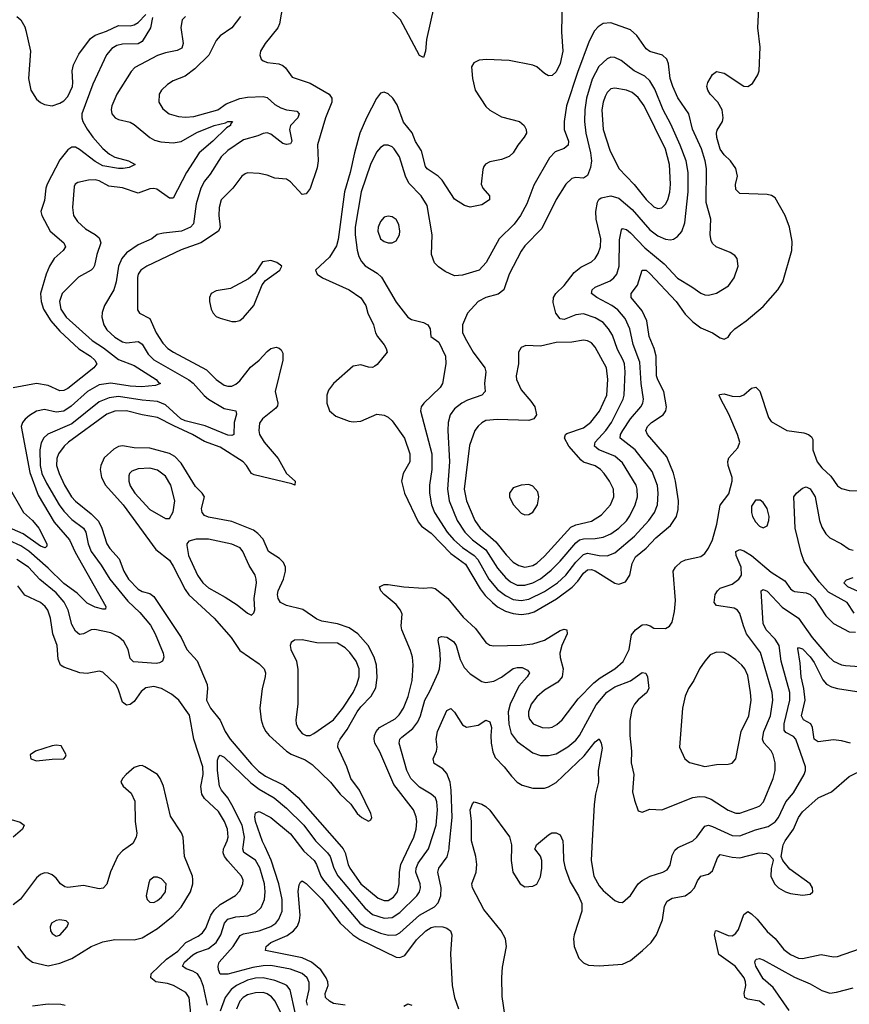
# Model space of a CAD drawing. Header units: inches. Extents: x 1649636 to 1815363, y 506543 to 641975.
# Tile 180 of 256: x 1732584 to 1736830, y 549194 to 554231. Entities that reach past the tile are written whole.
import ezdxf

# ---------------------------------------------------------------- set-up
doc = ezdxf.new("R2010")
doc.units = ezdxf.units.IN
doc.header["$MEASUREMENT"] = 0
doc.layers.add('B7534', color=7, linetype='Continuous')
doc.layers.add('B7535', color=7, linetype='Continuous')

msp = doc.modelspace()

# ---------------------------------------------------------------- linework, layer by layer
at = {"layer": 'B7534', "color": 5}
for points, elevation in [([(1733138.7, 550000), (1733110, 549979.3), (1733086.8, 549953.2), (1733048, 549872), (1733030.6, 549809.4), (1733011.8, 549788.2), (1732990, 549785.7), (1732910, 549802.5), (1732830, 549791.9), (1732814.7, 549794.7), (1732792.8, 549810), (1732770, 549839.7), (1732750, 549856.9), (1732730, 549865.7), (1732710, 549866.2), (1732690, 549859.2), (1732670, 549840.9), (1732587.6, 549732.4), (1732550, 549703.2)], 520), ([(1732572.3, 549492.3), (1732616.1, 549436.1), (1732650, 549409.4), (1732730, 549390.6), (1732790, 549404), (1732851, 549429), (1732950, 549489.4), (1733010, 549513.4), (1733070, 549526.4), (1733170, 549523.5), (1733210, 549535.2), (1733290, 549581.6), (1733370, 549647.8), (1733410, 549691.5), (1733458, 549770), (1733469.4, 549810), (1733470, 549833.2), (1733467.7, 549850), (1733428.1, 549950), (1733424.2, 550000)], 520), ([(1733462.3, 549130), (1733450.9, 549230), (1733434.6, 549254.6), (1733371.4, 549291.4), (1733341.2, 549301.2), (1733280.5, 549310), (1733255.3, 549330), (1733256.8, 549350), (1733334.5, 549425.5), (1733393.3, 549466.7), (1733433.4, 549510), (1733497.2, 549542.8), (1733519.6, 549560.4), (1733536, 549584), (1733562.7, 549650), (1733581.6, 549678.4), (1733610, 549704.4), (1733688.8, 549751.2), (1733710, 549774.6), (1733726.3, 549810), (1733727.1, 549830), (1733719.3, 549850), (1733648.6, 549928.6), (1733632.6, 549950), (1733626, 549970), (1733627.7, 549990), (1733632.3, 550000)], 480), ([(1733545.5, 549190), (1733525.5, 549285.5), (1733510, 549325.8), (1733493.3, 549350), (1733470, 549364.7), (1733435.5, 549375.5), (1733417.4, 549390), (1733428, 549410), (1733470, 549448.1), (1733490, 549459.5), (1733550, 549480.1), (1733588.8, 549510), (1733613.6, 549550), (1733631.3, 549608.7), (1733649.9, 549630), (1733690, 549641.4), (1733752.3, 549647.7), (1733790, 549661.5), (1733820.6, 549690), (1733836.7, 549730), (1733840.6, 549770), (1733837, 549810), (1733812.3, 549892.3), (1733790, 549931.1), (1733731.5, 549971.5), (1733726.7, 549990), (1733728.1, 550000)], 460), ([(1734057.5, 549190), (1734052, 549210), (1734065.6, 549270), (1734065.9, 549305.9), (1734054.5, 549330), (1734030, 549351.4), (1733970, 549374.8), (1733870, 549392.3), (1733830, 549391), (1733777.9, 549382.1), (1733649.1, 549349.1), (1733610, 549348.5), (1733601.4, 549370), (1733599.3, 549390), (1733604.8, 549410), (1733675.8, 549490), (1733712.8, 549547.2), (1733730, 549554.9), (1733810, 549569.7), (1733870, 549592.1), (1733895.7, 549610), (1733910.9, 549629.1), (1733927, 549670), (1733927.8, 549730), (1733911, 549810), (1733871.4, 549931.4), (1733839.5, 550000)], 440), ([(1734021.4, 550000), (1734038.2, 549978.2), (1734090.6, 549930), (1734103.4, 549910), (1734124.9, 549850), (1734138.2, 549830), (1734324.3, 549610), (1734351.8, 549590), (1734430, 549558.7), (1734472, 549548), (1734510, 549549), (1734530, 549559.5), (1734630.2, 549649.8), (1734706.5, 549693.5), (1734726.1, 549713.9), (1734739.9, 549750), (1734741.7, 549790), (1734724.5, 549870), (1734728.4, 549890), (1734771.4, 549948.6), (1734781.6, 549990), (1734782.6, 550000)], 440), ([(1734128.4, 550000), (1734159.6, 549970), (1734173.2, 549950), (1734191.7, 549890), (1734212.4, 549852.4), (1734350, 549687.3), (1734390, 549654.4), (1734450, 549635.3), (1734490, 549638.9), (1734530, 549663.4), (1734617, 549750), (1734629.9, 549770), (1734634.9, 549790), (1734633.8, 549810), (1734612.3, 549870), (1734613.2, 549890), (1734624, 549916), (1734677.1, 549990), (1734680.2, 550000)], 460), ([(1734230.4, 550000), (1734239.2, 549990), (1734250.1, 549970), (1734264.8, 549910), (1734274, 549890), (1734330.8, 549810.8), (1734417.9, 549737.9), (1734450, 549724.7), (1734470, 549726.1), (1734497.6, 549742.4), (1734517.7, 549770), (1734526.4, 549810), (1734527.2, 549870), (1734534.4, 549910), (1734576.9, 550000)], 480), ([(1735069.5, 549129.5), (1735054.2, 549234.2), (1735051.7, 549331.7), (1735055.4, 549384.6), (1735075.9, 549490), (1735070.4, 549530), (1735048.7, 549570), (1734959.8, 549679.8), (1734902, 549790), (1734898.7, 549810), (1734920.6, 549870), (1734923.6, 549910), (1734917.9, 549950), (1734904.4, 550000)], 420), ([(1735100.9, 550000), (1735099.6, 549930), (1735107.8, 549870), (1735146, 549810), (1735170, 549796), (1735210, 549798.3), (1735230, 549808.8), (1735250, 549847.3), (1735256.5, 549890), (1735256.5, 549930), (1735250, 549952.3), (1735221.2, 549990), (1735225.1, 550000)], 420), ([(1735365.2, 550000), (1735367.7, 549930), (1735375.3, 549890), (1735401, 549821), (1735444.6, 549750), (1735461.9, 549710), (1735461.7, 549670), (1735422.7, 549550), (1735419.2, 549530), (1735421.5, 549490), (1735445.3, 549430), (1735470, 549405.7), (1735495.1, 549395.1), (1735550, 549391.3), (1735670, 549399.3), (1735710, 549418.8), (1735771.2, 549468.8), (1735816.8, 549510), (1735842.8, 549550), (1735873.5, 549626.5), (1735884.3, 549695.7), (1735897.7, 549722.3), (1735923.1, 549736.9), (1735990, 549749.5), (1736018.2, 549770), (1736038, 549790), (1736053.4, 549826.6), (1736070, 549849.2), (1736110, 549859.3), (1736130, 549877.3), (1736155.6, 549944.4), (1736170, 549961), (1736230, 549946.9), (1736270, 549943.3), (1736369.4, 549969.4), (1736406.1, 549966.1), (1736419.5, 549959.5), (1736438.5, 549938.5), (1736441.1, 549930), (1736430, 549889), (1736427.8, 549850), (1736446.5, 549810), (1736467.1, 549790), (1736504.4, 549770), (1736530, 549762), (1736590, 549753.1), (1736630, 549758.4), (1736642.9, 549770), (1736641.3, 549790), (1736629.6, 549810), (1736525.8, 549885.8), (1736489.5, 549930), (1736481.6, 549950), (1736490.6, 550000)], 420), ([(1735512.9, 550000), (1735509.4, 549930), (1735523, 549850), (1735550, 549800.8), (1735570, 549776.5), (1735630, 549726), (1735650, 549716.3), (1735670, 549714.8), (1735710, 549750.5), (1735749.7, 549810), (1735770, 549827.2), (1735810.5, 549849.5), (1735876.2, 549870), (1735897.2, 549882.8), (1735913.9, 549906.1), (1735923.8, 549956.2), (1735936.9, 549983.1), (1735950, 549995), (1735961.5, 550000)], 440), ([(1734250, 549189.5), (1734190, 549199), (1734169.1, 549210), (1734149.3, 549230), (1734147.3, 549250), (1734162.1, 549290), (1734161.1, 549310), (1734153.2, 549330), (1734124.9, 549370), (1734077.3, 549410), (1734030, 549431.9), (1733841.3, 549470), (1733846, 549490), (1733869.8, 549510), (1733953.7, 549546.3), (1733985.9, 549570), (1734005.6, 549594.4), (1734016.4, 549623.6), (1734019.7, 549650), (1734009.1, 549770.9), (1734013.7, 549806.3), (1734021.1, 549818.9), (1734030, 549826.4), (1734050, 549812.6), (1734130, 549731.7), (1734225, 549610), (1734289.8, 549549.8), (1734325.6, 549525.6), (1734510, 549434.7), (1734530, 549433.4), (1734556, 549444), (1734615.5, 549524.5), (1734663, 549570), (1734690, 549587.4), (1734710, 549592.6), (1734750, 549590.7), (1734770, 549583.8), (1734788.1, 549570), (1734796.1, 549550), (1734788.2, 549451.8), (1734798, 549290), (1734808.6, 549228.6), (1734830, 549171.8)], 420), ([(1736396.5, 549190), (1736370, 549210.5), (1736310, 549219.9), (1736296.2, 549230), (1736292.8, 549250), (1736300.4, 549290), (1736299, 549310), (1736291.4, 549330), (1736245.3, 549390), (1736163, 549450), (1736140.2, 549550), (1736145.1, 549570), (1736150, 549571.8), (1736210, 549546), (1736230, 549545), (1736239.2, 549550), (1736250, 549558), (1736262.5, 549577.5), (1736290, 549653.4), (1736310, 549668.3), (1736330, 549657.5), (1736358, 549630), (1736410, 549567), (1736450.9, 549530.9), (1736495, 549475), (1736530, 549449.4), (1736570, 549430.9), (1736590, 549428.8), (1736686, 549450), (1736750, 549436.6), (1736770, 549438.2), (1736882.1, 549477.9)], 380), ([(1736523, 549163), (1736440.1, 549280.1), (1736390, 549325), (1736351.5, 549390), (1736347.2, 549410), (1736350, 549420.7), (1736354.5, 549425.5), (1736370, 549427.9), (1736390, 549421.7), (1736550, 549333.1), (1736630, 549298.7), (1736690, 549265.5), (1736730, 549251.7), (1736764, 549256), (1736850, 549278.3)], 360), ([(1733993.2, 549153.2), (1733968.7, 549268.7), (1733951.4, 549290), (1733938.1, 549298.1), (1733890, 549316), (1733830, 549329.6), (1733790, 549328.3), (1733750, 549317.4), (1733694.2, 549290), (1733665.8, 549270), (1733636, 549230), (1733610, 549158.7)], 460), ([(1733940.7, 549110), (1733891.4, 549210), (1733872.4, 549232.4), (1733850, 549248.1), (1733830, 549254.8), (1733790, 549253.7), (1733750, 549242.7), (1733726.9, 549230), (1733710, 549209.8), (1733693.6, 549170)], 480), ([(1732650, 549185.8), (1732730, 549197.3), (1732795.1, 549195.1), (1732817.3, 549190)], 480), ([(1734550, 549185.5), (1734570, 549196.5), (1734590.2, 549190.2)], 380)]:
    msp.add_lwpolyline(points, dxfattribs=dict(at, elevation=elevation))
at = {"layer": 'B7534', "color": 5, "elevation": 540}
for points in [[(1733270, 549844.5), (1733250.7, 549830), (1733244.4, 549815.6), (1733232, 549750), (1733236.4, 549730), (1733250, 549716.4), (1733270, 549714.6), (1733290, 549725.5), (1733310, 549741.7), (1733329.7, 549770), (1733332.9, 549810), (1733310, 549835.8), (1733290, 549844.2)], [(1732790, 549627), (1732770, 549622.9), (1732746, 549610), (1732739.5, 549590), (1732742, 549570), (1732750, 549556.3), (1732770, 549543.1), (1732790, 549548.7), (1732826.6, 549590), (1732833.2, 549610), (1732822, 549622)]]:
    msp.add_lwpolyline(points, close=True, dxfattribs=at)
at = {"layer": 'B7535', "color": 5}
for points, elevation in [([(1733937.1, 554350), (1733913, 554210), (1733905.5, 554190), (1733839.5, 554110), (1733815.8, 554070), (1733812.2, 554050), (1733819.3, 554030), (1733830, 554020.4), (1733851.5, 554011.5), (1733910, 554005.4), (1733930, 553997.6), (1733944.5, 553984.5), (1733978, 553938), (1734070, 553906), (1734167.1, 553850), (1734181.7, 553830), (1734180.8, 553810), (1734148.9, 553730), (1734108.1, 553591.9), (1734111.1, 553510), (1734106.8, 553473.2), (1734070, 553368.4), (1734050, 553340.4), (1734030, 553337.2), (1733970, 553401), (1733950, 553415.1), (1733890, 553420.3), (1733850, 553436.2), (1733810, 553445.3), (1733750, 553448.2), (1733737.8, 553442.2), (1733721.3, 553430), (1733674.9, 553370), (1733615.6, 553310), (1733604.4, 553270), (1733602.4, 553230), (1733609.4, 553170), (1733601, 553150), (1733511, 553089), (1733410, 553054.1), (1733234, 552970), (1733204.3, 552950), (1733191, 552930), (1733186.8, 552913.2), (1733187.5, 552747.5), (1733197.6, 552730), (1733250, 552702.8), (1733282.4, 552630), (1733317, 552577), (1733342.7, 552550), (1733371.8, 552530), (1733540.3, 552440.3), (1733590.2, 552390), (1733630, 552362), (1733650, 552355.9), (1733670, 552357.3), (1733690, 552366.4), (1733710, 552384.3), (1733765.7, 552454.3), (1733809.8, 552490), (1733850, 552534.7), (1733870, 552549), (1733895.8, 552555.8), (1733911.7, 552551.7), (1733921.7, 552541.7), (1733930, 552524.7), (1733930.9, 552490), (1733892.3, 552330), (1733905.8, 552270), (1733903.4, 552256.6), (1733895.4, 552244.6), (1733826.4, 552190), (1733812.1, 552167.9), (1733807.3, 552130), (1733811.7, 552110), (1733834.6, 552070), (1733907.1, 551987.1), (1733950, 551910.3), (1733994.4, 551870), (1733992, 551850), (1733977, 551857), (1733783.6, 551903.6), (1733770, 551909.7), (1733745.5, 551950), (1733726.9, 551970), (1733610, 552045), (1733530, 552073.3), (1733468.5, 552110), (1733372.9, 552152.9), (1733290, 552197), (1733209.9, 552209.9), (1733129.9, 552229.9), (1733070, 552228.8), (1733030, 552213.7), (1732833, 552070), (1732811.1, 552048.9), (1732782.5, 552010), (1732773.3, 551986.7), (1732772.7, 551950), (1732785.5, 551910), (1732812.8, 551850), (1732849.6, 551790), (1732870, 551767.9), (1732950, 551704.3), (1732986.4, 551666.4), (1733004.1, 551630), (1733029.4, 551549.4), (1733045.5, 551525.5), (1733093.5, 551473.5), (1733116.9, 551410), (1733140.4, 551370), (1733190, 551318.1), (1733210, 551306.1), (1733250, 551295.4), (1733270, 551281.3), (1733410.6, 551070), (1733440.1, 551010), (1733492.3, 550952.3), (1733542.7, 550830), (1733545.6, 550810), (1733539.5, 550750), (1733559.7, 550710), (1733610, 550647.8), (1733635.7, 550590), (1733660.6, 550550), (1733770, 550422.3), (1733806.2, 550386.2), (1733841.7, 550361.7), (1733935.5, 550315.5), (1734010, 550252.4), (1734230.4, 550000)], 480), ([(1735360.6, 554330), (1735357.5, 554170), (1735363.4, 554070), (1735350, 554007.8), (1735330, 553963.9), (1735310, 553946.4), (1735290, 553944.8), (1735270, 553955.6), (1735230, 553989.8), (1735210, 553999.4), (1735090, 554022.3), (1734972.9, 554027.1), (1734935.8, 554024.2), (1734908.7, 554011.3), (1734896.5, 553990), (1734902.3, 553930), (1734916, 553870), (1734970, 553787.9), (1734990, 553768.4), (1735050, 553733.8), (1735141.6, 553710), (1735166.7, 553690), (1735176.9, 553670), (1735177.2, 553650), (1735166.2, 553630), (1735132.7, 553590), (1735110.1, 553549.9), (1735090, 553530.9), (1735050, 553515.5), (1734990, 553504.5), (1734968.2, 553491.8), (1734960.1, 553479.9), (1734954.5, 553465.5), (1734946.3, 553390), (1734954, 553370), (1734988.2, 553330), (1734988, 553310), (1734950, 553284.5), (1734890, 553273), (1734861.3, 553281.3), (1734810, 553314), (1734746.6, 553410), (1734726, 553430), (1734670, 553468.2), (1734661, 553481), (1734640.2, 553560.2), (1734610, 553608.6), (1734592.1, 553652.1), (1734547.8, 553707.8), (1734515.3, 553795.3), (1734494.4, 553830), (1734470, 553852.2), (1734450, 553861), (1734430, 553855.4), (1734410, 553828), (1734358.4, 553730), (1734325.5, 553650), (1734297.5, 553550), (1734276, 553450), (1734246.3, 553350), (1734213.6, 553106.4), (1734205.4, 553074.6), (1734170, 553017.2), (1734098.4, 552950), (1734106.4, 552930), (1734134.4, 552910), (1734270, 552849.3), (1734330, 552809), (1734355, 552770), (1734365, 552730), (1734394, 552670), (1734404.6, 552630), (1734414.9, 552610), (1734450, 552567.4), (1734460.2, 552550), (1734464.7, 552530), (1734413.2, 552466.8), (1734401.4, 552458.6), (1734390, 552452.8), (1734370, 552453.8), (1734330, 552465.3), (1734290, 552459.4), (1734190, 552369.8), (1734163.8, 552336.2), (1734155.3, 552310), (1734156.6, 552270), (1734170.1, 552230.1), (1734202.3, 552202.3), (1734270, 552177.2), (1734290, 552174.2), (1734330, 552178.2), (1734412.6, 552212.6), (1734450, 552207.6), (1734470, 552198), (1734490, 552179.5), (1734552.7, 552090), (1734580.1, 552010), (1734580.9, 551970), (1734547.2, 551910), (1734538.7, 551870), (1734554, 551810), (1734622.7, 551662.7), (1734640.8, 551640.8), (1734690, 551603.8), (1734790, 551500.3), (1734865.4, 551445.4), (1734940.5, 551320.5), (1734966.5, 551286.5), (1735003.4, 551250), (1735030, 551228.5), (1735070, 551205.5), (1735110, 551193.3), (1735150, 551189.3), (1735190, 551193.8), (1735217.3, 551202.7), (1735331.8, 551268.2), (1735411.4, 551328.6), (1735440.8, 551359.2), (1735470, 551399.5), (1735490, 551417.1), (1735510, 551419.2), (1735530, 551411.9), (1735630, 551348.4), (1735650, 551344.1), (1735683.9, 551356.1), (1735707.5, 551390), (1735719.1, 551450), (1735736.3, 551483.7), (1735790, 551527.7), (1735840.1, 551579.9), (1735915.5, 551644.5), (1735946.4, 551690), (1735954.9, 551725.1), (1735956.4, 551770), (1735941.2, 551870), (1735930.7, 551910.7), (1735895.6, 551995.6), (1735796.8, 552110), (1735789, 552130), (1735797.5, 552150), (1735818.2, 552170), (1735877.2, 552210), (1735890.8, 552230), (1735894.2, 552250), (1735880.2, 552330), (1735849.3, 552389.3), (1735843, 552410), (1735841.8, 552510), (1735831.7, 552550), (1735805, 552610), (1735794.6, 552690), (1735770, 552741.4), (1735713.5, 552810), (1735712.9, 552830), (1735746, 552874), (1735769.2, 552950.8), (1735790, 552950.1), (1735810, 552932.9), (1735944.1, 552790), (1735990, 552725.7), (1736030, 552685.1), (1736070, 552654.5), (1736130.7, 552630), (1736170, 552603), (1736190, 552596.3), (1736210, 552608), (1736223.6, 552630), (1736244.7, 552650), (1736301.7, 552690), (1736390, 552764.7), (1736464.4, 552850), (1736490, 552890.7), (1736535.3, 553050), (1736537, 553097), (1736523.5, 553170), (1736502.4, 553230), (1736450, 553320.5), (1736432.2, 553332.2), (1736410, 553336.2), (1736270, 553343), (1736250, 553362.7), (1736248.4, 553388.4), (1736257.7, 553430), (1736248.6, 553470), (1736222, 553510), (1736190, 553539.9), (1736170, 553568.1), (1736152.1, 553627.9), (1736149.9, 553650), (1736153.6, 553666.4), (1736181, 553710), (1736185.3, 553730), (1736179.8, 553770), (1736157.6, 553810), (1736118, 553850), (1736105.3, 553870), (1736101.7, 553890), (1736106.6, 553910), (1736130, 553950.6), (1736150, 553966.4), (1736190, 553957.8), (1736290, 553891.8), (1736310, 553889.1), (1736335.3, 553904.7), (1736362.6, 553950), (1736368.3, 553970), (1736373.1, 554090), (1736361.8, 554190), (1736367.2, 554290)], 520), ([(1734702.8, 554297.2), (1734666.8, 554130), (1734660.2, 554070), (1734650, 554038), (1734630, 554047.6), (1734532.7, 554230), (1734492, 554272)], 480), ([(1733432.4, 554247.6), (1733416.1, 554230), (1733408.5, 554191.5), (1733420.2, 554110), (1733413.7, 554086.3), (1733390, 554073.3), (1733330, 554062.5), (1733290, 554047.7), (1733172.6, 553987.4), (1733153.8, 553966.2), (1733081.1, 553850), (1733054.7, 553790), (1733051.7, 553771.7), (1733054.9, 553750), (1733073, 553730), (1733090, 553720.9), (1733150, 553706.4), (1733170, 553695.9), (1733250, 553627.8), (1733274.2, 553614.2), (1733305.9, 553605.9), (1733370, 553601.5), (1733410, 553608.7), (1733490, 553654), (1733579.8, 553690), (1733636.8, 553703.2), (1733650, 553710.6), (1733673, 553710), (1733663.1, 553696.9), (1733663.7, 553690), (1733641.8, 553678.2), (1733572.1, 553610), (1733502.3, 553550), (1733437.8, 553450), (1733370, 553318.9), (1733350, 553318), (1733285.1, 553365.1), (1733270, 553368.3), (1733250, 553365.4), (1733190, 553344.5), (1733110, 553371.7), (1733040, 553380), (1732990, 553406.8), (1732970, 553411.7), (1732936, 553410), (1732881.6, 553398.4), (1732867, 553390), (1732862.6, 553377.4), (1732854.7, 553270), (1732858.5, 553230), (1732879.6, 553199.6), (1732921.1, 553161.1), (1732970, 553132.4), (1732990, 553115.3), (1732998.5, 553090), (1732979.1, 553030), (1732967, 552973), (1732959.4, 552960.6), (1732950.1, 552949.9), (1732885.6, 552914.4), (1732800.8, 552830), (1732787.6, 552790), (1732794.5, 552750), (1732822, 552710), (1732955, 552590), (1733012.6, 552552.6), (1733090, 552492.8), (1733170, 552463.1), (1733283.2, 552390), (1733294.7, 552374.7), (1733304.4, 552370), (1733279.3, 552360.7), (1733206.9, 552353.1), (1733150, 552355.8), (1733050, 552371.3), (1732990, 552363.5), (1732930.6, 552329.4), (1732846.5, 552253.5), (1732810, 552228.5), (1732770, 552223.7), (1732710, 552236.8), (1732670.7, 552229.3), (1732633.3, 552206.7), (1732612.2, 552187.8), (1732598.5, 552170), (1732592.2, 552150), (1732635.4, 551915.4), (1732679.1, 551799.1), (1732761, 551661), (1732838.1, 551570), (1732867.1, 551507.1), (1733024.9, 551230), (1733023.6, 551216.4), (1733010, 551215.1), (1732970, 551225.2), (1732930, 551245.7), (1732877.6, 551297.6), (1732810, 551346.9), (1732730, 551425.3), (1732630, 551511.7), (1732590, 551540.5), (1732530, 551567.4)], 440), ([(1733262.8, 554242.8), (1733253.8, 554190), (1733210, 554119.7), (1733190, 554107.4), (1733110, 554106.1), (1733080.6, 554099.4), (1733055.7, 554084.3), (1733028, 554052), (1732958.8, 553901.2), (1732902, 553750), (1732901.1, 553730), (1732907.4, 553710), (1732930, 553671.7), (1732958, 553630), (1733010, 553571.5), (1733043.4, 553543.4), (1733070, 553528.4), (1733141, 553510), (1733174.8, 553490), (1733144.8, 553475.2), (1733114, 553470), (1733090, 553469.9), (1733010, 553483.4), (1732970, 553505), (1732890, 553567.8), (1732870, 553578.4), (1732850, 553578.9), (1732830, 553565.4), (1732790, 553515.2), (1732725, 553390), (1732717.3, 553370), (1732710, 553306.6), (1732692.7, 553250), (1732696.5, 553230), (1732740.6, 553150), (1732809.3, 553090), (1732818.8, 553070), (1732806.9, 553050), (1732760.4, 553010), (1732735.8, 552970), (1732719.3, 552930), (1732690.1, 552830), (1732693.6, 552790), (1732705.3, 552750), (1732743.6, 552690), (1732790, 552637.8), (1732887.3, 552547.3), (1732946, 552510), (1732967.7, 552490), (1732978.4, 552470), (1732962.6, 552450), (1732830, 552344.9), (1732810, 552334.4), (1732790, 552333.1), (1732730, 552360.4), (1732670.1, 552369.9), (1732550, 552347.2)], 420), ([(1732570, 554248), (1732590, 554230.6), (1732610, 554195.5), (1732615.9, 554175.9), (1732638.8, 554070), (1732628.7, 553930), (1732641.3, 553870), (1732670, 553824.9), (1732690, 553808), (1732710, 553797.1), (1732750, 553790.4), (1732790, 553804.1), (1732810, 553816.6), (1732830, 553837.8), (1732853.6, 553890), (1732856.6, 553910), (1732851.7, 553970), (1732860.1, 553999.9), (1732885.9, 554054.1), (1732945.6, 554134.4), (1732970, 554151.4), (1733028, 554172), (1733090, 554201.8), (1733150, 554200.3), (1733170, 554204.9), (1733190, 554217), (1733230, 554258.4)], 420), ([(1733713.2, 554246.8), (1733670.2, 554190), (1733610, 554148.7), (1733590, 554124), (1733552.1, 554050), (1733480.8, 553979.2), (1733430, 553943.2), (1733370, 553918), (1733340.7, 553899.3), (1733309.5, 553870.5), (1733298, 553850), (1733296.5, 553810), (1733315.8, 553775.8), (1733349.5, 553749.5), (1733396.5, 553736.5), (1733432.9, 553732.9), (1733475.6, 553735.6), (1733598.4, 553770), (1733639.9, 553800.1), (1733710, 553828.1), (1733750, 553835.3), (1733830, 553837.8), (1733850, 553832.9), (1733890, 553797.5), (1733920.4, 553780.4), (1733950, 553770.9), (1734003, 553763), (1734014.4, 553750), (1734007.6, 553730), (1733970, 553689.4), (1733964.8, 553670), (1733976.5, 553610), (1733970, 553596.9), (1733950, 553592.7), (1733930, 553598.3), (1733870, 553646.4), (1733850, 553652.1), (1733830, 553649.9), (1733802.6, 553637.4), (1733730, 553616.8), (1733650, 553562.1), (1733615.3, 553530), (1733558.6, 553441.4), (1733530, 553405.6), (1733510.5, 553369.5), (1733486.9, 553290), (1733473, 553187), (1733457.6, 553170), (1733412.8, 553150), (1733320.4, 553139.6), (1733288.2, 553131.8), (1733260.5, 553110), (1733190, 553079.4), (1733130, 553038.9), (1733107.1, 553010), (1733089.6, 552970.4), (1733078.2, 552890), (1733066.4, 552850), (1733017.5, 552770), (1733005.8, 552734.2), (1733005, 552710), (1733014.6, 552670), (1733030, 552644.2), (1733070, 552606.9), (1733110, 552583.3), (1733130, 552578.5), (1733190, 552584.2), (1733199.6, 552579.6), (1733211.1, 552571.1), (1733241, 552521), (1733270.4, 552490.4), (1733450, 552388.9), (1733472.1, 552372.1), (1733528.1, 552308.1), (1733549.7, 552289.7), (1733630, 552242.2), (1733690.2, 552230.2), (1733693.7, 552213.7), (1733681.7, 552170), (1733679.5, 552110), (1733670, 552103.5), (1733650, 552105.6), (1733534, 552154), (1733430, 552178.7), (1733408.8, 552190), (1733330, 552260.5), (1733290, 552278.1), (1733210, 552284.2), (1733090, 552304.3), (1733042.5, 552297.5), (1732990, 552277.1), (1732850, 552164.4), (1732728.5, 552111.5), (1732707.6, 552092.4), (1732693.6, 552066.4), (1732687, 552030), (1732688.4, 551950), (1732697.9, 551910), (1732720.9, 551860.9), (1732785.4, 551750), (1732810, 551716.4), (1732850, 551674.1), (1732910.7, 551630), (1732922.6, 551610), (1732934.3, 551550), (1732949.6, 551510), (1733001.2, 551441.2), (1733045.7, 551370), (1733136.8, 551256.8), (1733199, 551199), (1733253.6, 551133.6), (1733277, 551090), (1733318.4, 550990), (1733322.3, 550970), (1733314, 550950), (1733298.7, 550941.3), (1733281.6, 550938.4), (1733166.7, 550946.7), (1733150, 550963), (1733138.5, 551010), (1733116.7, 551050), (1733090, 551074.4), (1733050, 551094.4), (1732968.7, 551111.3), (1732950, 551109.8), (1732910, 551089.7), (1732890, 551085.7), (1732870, 551103.5), (1732850, 551137.2), (1732831.3, 551211.3), (1732810.9, 551250.9), (1732770, 551298.7), (1732687.5, 551367.5), (1732629.2, 551430), (1732570, 551470.4)], 460), ([(1734576.9, 550000), (1734600.6, 550050), (1734612.6, 550090), (1734616.1, 550130), (1734613.2, 550153.2), (1734599.9, 550190), (1734498.9, 550318.9), (1734426.7, 550486.7), (1734402.2, 550530), (1734397.5, 550550), (1734399.7, 550570), (1734408.2, 550590), (1734424.9, 550610), (1734505.3, 550654.7), (1734525.4, 550674.6), (1734548.5, 550710), (1734571.6, 550768.4), (1734593.1, 550850), (1734597.9, 550930), (1734593.7, 550970), (1734584.3, 551004.3), (1734539, 551110), (1734536.1, 551130), (1734540.8, 551190), (1734533.2, 551210), (1734510, 551239.4), (1734449.8, 551290), (1734432.2, 551310), (1734426.3, 551330), (1734450, 551341.2), (1734470, 551342.6), (1734550, 551330.1), (1734650, 551323.9), (1734690, 551326.3), (1734710, 551320.8), (1734775.6, 551270), (1734854.2, 551174.2), (1734916.6, 551116.6), (1734970, 551044.6), (1734990.9, 551030.9), (1735010, 551027.7), (1735150, 551031.4), (1735210, 551038.1), (1735270, 551057.8), (1735350, 551107.2), (1735370, 551113.2), (1735384, 551110), (1735386.4, 551090), (1735358.9, 551030), (1735348.8, 550990), (1735350, 550968), (1735364.8, 550910), (1735359.7, 550870), (1735338.5, 550841.5), (1735270, 550801.1), (1735230, 550767), (1735202.1, 550730), (1735187.8, 550690), (1735187.7, 550670), (1735193.3, 550653.3), (1735212.4, 550630), (1735257.3, 550610), (1735290, 550608.2), (1735310, 550612.4), (1735333.9, 550626.1), (1735359.8, 550650), (1735442.4, 550757.6), (1735521.8, 550838.2), (1735555.5, 550864.5), (1735630.3, 550909.7), (1735672.1, 550947.9), (1735703.9, 551010), (1735715.8, 551084.2), (1735736.5, 551110), (1735770, 551135.8), (1735790, 551137.4), (1735811.1, 551131.1), (1735830, 551118.4), (1735890, 551117.6), (1735910, 551128.2), (1735923.5, 551150), (1735936.2, 551203.8), (1735939.7, 551260.3), (1735928.6, 551410), (1735939.9, 551430), (1735970, 551457.2), (1735992.3, 551467.7), (1736070, 551485.9), (1736090, 551500.2), (1736110, 551527.3), (1736129.9, 551570.1), (1736152.6, 551650), (1736170, 551748.4), (1736213.4, 551806.6), (1736229.8, 551870), (1736230.8, 551890), (1736210.9, 551950), (1736209, 551971), (1736213.7, 551990), (1736259.3, 552040.7), (1736269.1, 552070.9), (1736258.4, 552110), (1736213.2, 552213.2), (1736172.7, 552290), (1736164, 552310), (1736166.3, 552313.7), (1736190, 552317.1), (1736230, 552304.6), (1736270, 552303.2), (1736290, 552313), (1736330, 552346.3), (1736351.2, 552351.2), (1736371.6, 552331.6), (1736417, 552197), (1736430, 552176.4), (1736510, 552129.2), (1736597.3, 552117.3), (1736620.5, 552110), (1736637.3, 552097.3), (1736643.2, 552083.2), (1736644.3, 552030), (1736666.3, 551970), (1736690, 551939.3), (1736735.3, 551895.3), (1736770, 551846), (1736790, 551832.9), (1736830, 551822.6), (1736870, 551820.3)], 480), ([(1732522.8, 551850), (1732602.5, 551710), (1732650, 551669.6), (1732682.1, 551630), (1732723.2, 551550), (1732722, 551538), (1732714.8, 551530), (1732690, 551537.7), (1732601.2, 551601.2), (1732504.1, 551644.1)], 420), ([(1736855.8, 551195.8), (1736819.2, 551250), (1736723.1, 551303.1), (1736675.9, 551355.9), (1736599.4, 551459.4), (1736583.4, 551503.4), (1736552.4, 551630), (1736546.2, 551790), (1736559.4, 551810), (1736590, 551835), (1736610, 551841.6), (1736630, 551831.4), (1736655.1, 551790), (1736676.8, 551670), (1736690, 551635.3), (1736710, 551601.2), (1736730, 551580.6), (1736790.1, 551550.1), (1736830, 551523.1), (1736850, 551517.4)], 460), ([(1734680.2, 550000), (1734714.8, 550110), (1734722.2, 550190), (1734718.3, 550230), (1734711.4, 550250), (1734690, 550269.8), (1734630, 550305.6), (1734585.6, 550350), (1734565.5, 550390), (1734525.8, 550530), (1734529.8, 550550), (1734539.2, 550560.8), (1734595.4, 550604.6), (1734621, 550639), (1734635.6, 550670), (1734656.7, 550750), (1734683.2, 550796.8), (1734725.3, 550890), (1734732.4, 550910), (1734736.9, 550956.9), (1734734.2, 551010), (1734725.1, 551054.9), (1734729.6, 551070), (1734743.6, 551076.4), (1734770, 551072.7), (1734805, 551050), (1734817.9, 551030), (1734838, 550958), (1734858.1, 550918.1), (1734890, 550884.5), (1734950, 550845.8), (1734970, 550840.2), (1735010, 550846.8), (1735050, 550868.1), (1735110, 550912.5), (1735130, 550918), (1735156.5, 550916.5), (1735183.4, 550903.4), (1735192.8, 550890), (1735181.3, 550870), (1735137.9, 550822.1), (1735094.6, 550730), (1735084.2, 550690), (1735087.4, 550627.4), (1735099.8, 550579.8), (1735130, 550538.6), (1735210, 550480.7), (1735250, 550466.4), (1735290, 550466.8), (1735330, 550476.3), (1735390, 550512), (1735430, 550545.8), (1735449.9, 550570), (1735534.1, 550725.9), (1735589.5, 550790.5), (1735630, 550817.6), (1735710.8, 550849.2), (1735770, 550891.3), (1735788.9, 550888.9), (1735797.8, 550870), (1735804.2, 550810), (1735792.8, 550787.2), (1735750, 550752.5), (1735731.1, 550730), (1735717.7, 550702.3), (1735706, 550646), (1735706.2, 550570), (1735715.6, 550490), (1735713.6, 550430), (1735727.2, 550370), (1735720.9, 550280.9), (1735730, 550238), (1735750, 550184.7), (1735770, 550177.3), (1735810, 550192.4), (1735870, 550188.9), (1736030, 550251.5), (1736062.8, 550257.2), (1736090, 550255), (1736123.7, 550243.7), (1736210, 550187.7), (1736250, 550172.2), (1736270, 550172.3), (1736357.1, 550202.9), (1736372.4, 550210), (1736390.5, 550230), (1736440.3, 550350), (1736451.4, 550390), (1736450.6, 550430), (1736439.8, 550470), (1736430, 550490.9), (1736392.4, 550532.4), (1736385.8, 550550), (1736392.4, 550590), (1736427.6, 550670), (1736438.1, 550750), (1736435.8, 550790), (1736374.9, 550994.9), (1736304.6, 551090), (1736287.8, 551130), (1736270, 551193.6), (1736258.3, 551210), (1736240.2, 551220.2), (1736150, 551235.1), (1736139.1, 551250), (1736144, 551290), (1736155.4, 551310), (1736170, 551322.8), (1736230, 551343.5), (1736264.4, 551370), (1736278, 551390), (1736276.9, 551430), (1736250.8, 551490), (1736248.9, 551510), (1736270, 551520.2), (1736290, 551513.5), (1736330, 551489.5), (1736430, 551405.1), (1736500, 551360), (1736530, 551319.6), (1736542, 551310), (1736550, 551305.6), (1736610, 551299.7), (1736630.2, 551290.2), (1736651.8, 551270), (1736710, 551181.1), (1736750, 551143.1), (1736830, 551099.5), (1736862, 551098)], 460), ([(1736990, 551254.3), (1736822, 551330), (1736802.2, 551350), (1736815, 551365), (1736850, 551377.7)], 440), ([(1733632.3, 550000), (1733646.3, 550030), (1733650.8, 550050), (1733646.7, 550090), (1733631.7, 550130), (1733601.3, 550181.3), (1733530, 550246.9), (1733516.4, 550270), (1733510.8, 550309.2), (1733522.8, 550370), (1733521.4, 550410), (1733475.8, 550550), (1733453.5, 550673.5), (1733398, 550750), (1733360.5, 550780.5), (1733310, 550810.6), (1733270, 550819.9), (1733230, 550813.3), (1733205.3, 550794.7), (1733170, 550743.5), (1733150, 550728.1), (1733130, 550724.1), (1733110, 550739.7), (1733088.1, 550808.1), (1733075.6, 550830), (1733010, 550892.8), (1732990, 550899.4), (1732930, 550887.5), (1732892.3, 550890), (1732810, 550919.4), (1732793.5, 550930), (1732780.8, 550960.8), (1732776.5, 551030), (1732753.4, 551090), (1732741.1, 551170), (1732728.4, 551210), (1732714, 551230), (1732690, 551250.5), (1732610, 551287), (1732574.7, 551334.7)], 480), ([(1735961.5, 550000), (1736030, 550030.2), (1736050, 550050.2), (1736090, 550105.8), (1736110, 550110.2), (1736130, 550103.9), (1736230, 550057.1), (1736270, 550056.2), (1736350, 550087), (1736415.7, 550104.3), (1736450, 550127.9), (1736467.3, 550150), (1736504.7, 550230), (1736543.8, 550276.2), (1736599.3, 550370), (1736605.8, 550390), (1736606, 550410), (1736557.3, 550550), (1736544.8, 550564.8), (1736504.7, 550584.7), (1736497, 550597), (1736497.3, 550630), (1736526.3, 550750), (1736525.9, 550790), (1736482.1, 550950), (1736470.8, 551030), (1736450, 551061.7), (1736404.7, 551110), (1736390, 551142.4), (1736378.7, 551310), (1736390, 551316.9), (1736410, 551307.7), (1736485.8, 551225.8), (1736570, 551169.5), (1736639.8, 551070), (1736718, 550978), (1736750, 550949.4), (1736790, 550930.9), (1736810, 550927.4), (1736930, 550918.6)], 440), ([(1736836, 550530), (1736790, 550542.5), (1736750, 550547), (1736670, 550536.8), (1736650.9, 550550.9), (1736641.2, 550610), (1736632.6, 550630), (1736596.5, 550650), (1736585, 550670), (1736604.7, 550750), (1736597.7, 550810), (1736584, 550870), (1736579.2, 550939.2), (1736566.1, 551013.9), (1736570, 551020.3), (1736590, 551012.1), (1736630, 550971.6), (1736650, 550942.1), (1736694.7, 550854.7), (1736712.6, 550832.6), (1736738.5, 550818.5), (1736770, 550809.7), (1736935.9, 550784.1)], 420), ([(1734782.6, 550000), (1734797.7, 550150), (1734792.8, 550290), (1734786.9, 550330), (1734770, 550375.9), (1734750, 550399.5), (1734705.5, 550425.5), (1734700.3, 550450), (1734718, 550490), (1734720.3, 550510), (1734715, 550550), (1734722.1, 550590), (1734770, 550697.1), (1734790, 550707), (1734810, 550688.7), (1734850, 550624.2), (1734870, 550612), (1734930, 550621.7), (1734970, 550647.2), (1734990, 550639.5), (1734998, 550610), (1734994.6, 550570), (1734997.8, 550530), (1735006, 550486), (1735017, 550457), (1735063.8, 550410), (1735100.7, 550360.7), (1735130.1, 550330.1), (1735155.2, 550315.2), (1735210, 550299.7), (1735270, 550300.2), (1735290, 550306.3), (1735330, 550329.4), (1735473.9, 550466.1), (1735530, 550536.5), (1735550, 550552.2), (1735560.3, 550530), (1735565.1, 550505.1), (1735543.9, 550390), (1735546.4, 550330), (1735531, 550270), (1735523.6, 550216.4), (1735512.9, 550000)], 440), ([(1733728.1, 550000), (1733734.8, 550050), (1733722, 550110), (1733670, 550215.4), (1733649.9, 550250), (1733616.5, 550290), (1733607.2, 550310), (1733595.7, 550390), (1733596.2, 550443.8), (1733601.1, 550458.9), (1733610, 550468.9), (1733630, 550458.5), (1733767.5, 550327.5), (1733810, 550295.5), (1733886.4, 550250), (1733950, 550197.8), (1734038.4, 550110), (1734097.1, 550030), (1734128.4, 550000)], 460), ([(1733424.2, 550000), (1733420.2, 550050), (1733411.3, 550071.3), (1733356.3, 550156.3), (1733319.2, 550310), (1733303.5, 550350), (1733289.5, 550370), (1733225.2, 550410), (1733210, 550415.8), (1733195.1, 550415.1), (1733170, 550406.3), (1733128.4, 550370), (1733110.5, 550350), (1733100.7, 550330), (1733113.4, 550310), (1733153.7, 550273.7), (1733174, 550234), (1733175.2, 550130), (1733182.8, 550070), (1733179.7, 550050), (1733162.7, 550017.3), (1733138.7, 550000)], 520), ([(1736490.6, 550000), (1736492.4, 550010), (1736501.4, 550030), (1736545, 550090), (1736570.5, 550150), (1736590, 550179.3), (1736670, 550250.1), (1736738.5, 550281.5), (1736830, 550359.3), (1736910, 550399.5)], 420), ([(1734904.4, 550000), (1734896.2, 550030), (1734896.8, 550130), (1734889.8, 550190), (1734900.8, 550219.2), (1734910, 550230.7), (1734950, 550218), (1734970, 550206), (1734990, 550188.2), (1735091.3, 550051.3), (1735101.1, 550010), (1735100.9, 550000)], 420), ([(1732540.6, 550140.6), (1732586.4, 550126.4), (1732607.2, 550110), (1732598.5, 550090), (1732550, 550049)], 480), ([(1733839.5, 550000), (1733827, 550027), (1733791, 550129), (1733787.2, 550152.8), (1733790, 550174), (1733810, 550180.9), (1733870, 550150.1), (1733970, 550066.8), (1734021.4, 550000)], 440), ([(1735225.1, 550000), (1735229, 550010), (1735290, 550061.6), (1735308.4, 550071.6), (1735330, 550072.4), (1735350, 550062), (1735364.2, 550030), (1735365.2, 550000)], 420)]:
    msp.add_lwpolyline(points, dxfattribs=dict(at, elevation=elevation))
for points, elevation in [([(1735610, 554215), (1735570, 554212.4), (1735544.8, 554195.2), (1735525.6, 554174.4), (1735498.4, 554121.6), (1735438.6, 553961.4), (1735383, 553790), (1735370.8, 553710), (1735371.5, 553670), (1735392.1, 553610), (1735391.1, 553590), (1735370, 553572.7), (1735324, 553556), (1735295.3, 553524.7), (1735216, 553384), (1735180.2, 553290), (1735146.8, 553230), (1735114.7, 553185.3), (1735038.2, 553110), (1734971.8, 552990), (1734935.2, 552950), (1734850, 552925.2), (1734810, 552921.6), (1734762.4, 552942.4), (1734727.4, 552967.4), (1734707.6, 552987.6), (1734692.2, 553030), (1734695.5, 553130), (1734670, 553281.3), (1734638.3, 553330), (1734575, 553395), (1734558.6, 553430), (1734528.2, 553530), (1734501.4, 553570), (1734490, 553580.8), (1734470, 553589.8), (1734450, 553588.6), (1734430, 553577.7), (1734410, 553554), (1734379.1, 553490), (1734331.7, 553350), (1734301.3, 553170), (1734300.3, 553130), (1734312, 553052), (1734320.1, 553020.1), (1734333.5, 552993.5), (1734352.5, 552972.5), (1734414, 552934), (1734434.9, 552914.9), (1734510, 552786), (1734570.2, 552710.2), (1734590, 552696.9), (1734650, 552682), (1734673.7, 552670), (1734684, 552650), (1734687.4, 552610), (1734730, 552581.7), (1734763.5, 552510), (1734765.2, 552470), (1734748.4, 552370), (1734736.8, 552350), (1734653.1, 552270), (1734639.6, 552250), (1734636.1, 552230), (1734692.7, 552010), (1734693.4, 551930), (1734682, 551850), (1734681.9, 551810), (1734692.1, 551750), (1734707.1, 551710), (1734772.5, 551610), (1734806.7, 551570), (1734850, 551532), (1734910, 551490.5), (1734929.3, 551470), (1734985.4, 551370), (1735030, 551316.3), (1735070, 551286.2), (1735110, 551264.9), (1735150, 551259.7), (1735190, 551266.5), (1735270, 551305.6), (1735337.1, 551350), (1735379.9, 551390), (1735430, 551456.9), (1735470, 551495.9), (1735490, 551502.4), (1735550, 551490.5), (1735590, 551488.6), (1735630, 551504.1), (1735730.2, 551589.8), (1735804.4, 551670), (1735833.4, 551710), (1735847.7, 551750), (1735851.3, 551808.7), (1735847.8, 551847.8), (1735820.4, 551920.4), (1735733.5, 552030), (1735657.6, 552090), (1735659.4, 552110), (1735671.2, 552130), (1735710.8, 552189.2), (1735762.3, 552250), (1735773.5, 552270), (1735777.5, 552290), (1735765, 552370), (1735758.6, 552478.6), (1735723.7, 552570), (1735706.8, 552650), (1735683.4, 552703.4), (1735646.2, 552746.2), (1735614.6, 552770), (1735537.2, 552810), (1735510.9, 552830), (1735514.2, 552850), (1735530, 552862.9), (1735605.4, 552894.6), (1735625.7, 552910), (1735640.2, 552930), (1735651.7, 552970), (1735654.6, 553105.4), (1735664, 553156), (1735670, 553163.6), (1735690, 553157.4), (1735710, 553141.5), (1735783.5, 553063.5), (1735882.6, 552982.6), (1735950, 552908.8), (1736024.9, 552864.9), (1736070, 552831.6), (1736090, 552823.1), (1736110, 552821.7), (1736150, 552831.7), (1736211.5, 552870), (1736241.3, 552910), (1736260.5, 552970), (1736255.6, 553010), (1736244.4, 553024.4), (1736219.6, 553039.6), (1736149, 553069), (1736130, 553086), (1736122.3, 553102.3), (1736117.8, 553130), (1736120.7, 553210), (1736096.7, 553296.7), (1736098.8, 553470), (1736092.5, 553510), (1736073.5, 553570), (1736028.2, 553671.8), (1736008.4, 553750), (1735951.7, 553831.7), (1735927.2, 553890), (1735913, 553930), (1735905.3, 554005.3), (1735896.9, 554030), (1735874, 554050), (1735810, 554068.3), (1735790, 554082.2), (1735743.1, 554150), (1735710, 554179.8)], 540), ([(1735610, 554039.4), (1735590, 554031.7), (1735548.9, 553991.1), (1735513.2, 553926.8), (1735485.7, 553830), (1735475.9, 553770), (1735474.7, 553710), (1735482.4, 553650), (1735506, 553550), (1735510.6, 553510), (1735505.5, 553474.5), (1735490, 553434), (1735470, 553420.5), (1735430, 553424.1), (1735410, 553418.4), (1735378.4, 553390), (1735330, 553312.2), (1735256.4, 553163.6), (1735170, 553074.8), (1735150, 553047.2), (1735089.4, 552930), (1735061.8, 552850), (1735032.3, 552827.7), (1734970, 552810.6), (1734930, 552789.8), (1734876.6, 552730), (1734850.9, 552670), (1734851.1, 552630), (1734870, 552590.4), (1734905, 552530), (1734965.2, 552450), (1734970.2, 552430), (1734962.8, 552370), (1734966.5, 552330), (1734948.7, 552310), (1734875.6, 552284.4), (1734847.4, 552270), (1734810, 552240.4), (1734787, 552210), (1734777.6, 552170), (1734775.9, 552130), (1734784.4, 551970), (1734774.1, 551830), (1734781.5, 551770), (1734822.4, 551670), (1734861.7, 551610), (1734901.7, 551570), (1734970, 551519.4), (1735030, 551425.3), (1735070, 551377.1), (1735095.4, 551355.4), (1735130, 551339.2), (1735170, 551337.7), (1735210, 551349.7), (1735250, 551371.4), (1735304.1, 551415.9), (1735350, 551461.8), (1735430, 551555.4), (1735449.4, 551570.6), (1735470, 551576.4), (1735530, 551577.7), (1735570, 551584.6), (1735610, 551601.9), (1735651.3, 551630), (1735690, 551667.9), (1735707, 551693), (1735734.9, 551750), (1735746, 551790), (1735744.9, 551830), (1735739, 551850), (1735670, 551964.5), (1735630, 551998), (1735547.7, 552030), (1735526.6, 552050), (1735529.1, 552070), (1735584.1, 552130), (1735613, 552170), (1735673, 552290), (1735678.2, 552310), (1735683.5, 552430), (1735679.5, 552470), (1735672, 552490), (1735644.2, 552544.2), (1735617.6, 552617.6), (1735597.9, 552650), (1735570, 552681.5), (1735530, 552706.9), (1735470, 552726.2), (1735430, 552722), (1735370, 552697.5), (1735350, 552701.6), (1735328.6, 552730), (1735314.8, 552785.2), (1735315.9, 552810), (1735327.6, 552830), (1735370, 552871.4), (1735421.9, 552938.1), (1735455.4, 552964.6), (1735510, 552993.2), (1735530, 553010.3), (1735544.8, 553035.2), (1735556.2, 553070), (1735557.9, 553110), (1735533.7, 553210), (1735532.5, 553250), (1735541.4, 553298.6), (1735548.7, 553311.3), (1735560.7, 553319.3), (1735610, 553330.9), (1735650, 553317.9), (1735719.5, 553259.5), (1735810, 553156.2), (1735850, 553126.1), (1735890, 553108.3), (1735914.2, 553105.8), (1735930, 553109.3), (1735950, 553121.6), (1735972.3, 553147.7), (1735988.4, 553191.6), (1736005.9, 553350), (1736004.6, 553450), (1735995, 553510), (1735965.2, 553590), (1735917.1, 553697.1), (1735878.1, 553770), (1735835.5, 553875.5), (1735810, 553918.2), (1735782.8, 553942.8), (1735728.9, 553970), (1735662.9, 554022.9), (1735630, 554038.2)], 560), ([(1735630, 553881.8), (1735610, 553877.7), (1735590, 553858.5), (1735580.9, 553839.1), (1735570.1, 553809.9), (1735564.3, 553770), (1735570.6, 553670), (1735603.9, 553563.9), (1735649.7, 553469.7), (1735728.5, 553388.5), (1735790, 553311), (1735830, 553273.8), (1735850, 553265.8), (1735870, 553268.2), (1735890, 553287.6), (1735901, 553310), (1735911.7, 553348.3), (1735915.8, 553390), (1735910.4, 553490), (1735890, 553568.6), (1735780.4, 553790), (1735750, 553832.9), (1735718.1, 553858.1), (1735690, 553870.5)], 580), ([(1734470, 553226.6), (1734450, 553220.5), (1734430, 553199.6), (1734419.3, 553170), (1734417.8, 553150), (1734430, 553110.4), (1734450, 553096), (1734470, 553089.1), (1734490, 553090.3), (1734510, 553099.3), (1734528, 553130), (1734529.7, 553150), (1734524.1, 553184.1), (1734510, 553209.5), (1734490, 553223)], 560), ([(1733870, 552998.7), (1733827.3, 552992.7), (1733786.8, 552933.2), (1733754.4, 552905.6), (1733663, 552857), (1733590, 552844.2), (1733564.6, 552830), (1733556.1, 552810), (1733556.2, 552790), (1733563.8, 552750), (1733574.3, 552730), (1733590, 552713.1), (1733610, 552704.5), (1733670, 552686.7), (1733690, 552686.5), (1733710, 552692.4), (1733730, 552708.1), (1733783.1, 552770), (1733825.2, 552874.8), (1733842.3, 552897.7), (1733915.3, 552950), (1733925.2, 552970), (1733899.3, 552990)], 520), ([(1735470, 552591.2), (1735410, 552580.8), (1735330, 552579.9), (1735250, 552561.2), (1735174.6, 552565.4), (1735150, 552553.6), (1735137.4, 552530), (1735136.2, 552470), (1735125.8, 552410), (1735127.5, 552390), (1735150, 552337), (1735200.4, 552280.4), (1735220.2, 552250), (1735228.9, 552210), (1735214.9, 552190), (1735190, 552180.3), (1735030, 552186.8), (1734970, 552180.2), (1734950, 552169.8), (1734930, 552151.8), (1734914.3, 552130), (1734886.8, 552053.2), (1734858.8, 551830), (1734870.1, 551770), (1734912.8, 551670), (1734941.2, 551630), (1735020.8, 551560.8), (1735073.2, 551493.2), (1735110, 551456.6), (1735139.1, 551439.1), (1735170, 551430.1), (1735210, 551438.6), (1735230, 551450.6), (1735270, 551486.4), (1735404.5, 551635.5), (1735430, 551647.9), (1735510, 551665.5), (1735561.7, 551698.3), (1735608.4, 551750), (1735625, 551790), (1735622.7, 551830), (1735603.4, 551870), (1735574.9, 551910), (1735556, 551930), (1735530, 551948.2), (1735470, 551968.4), (1735457.5, 551977.5), (1735394.5, 552050), (1735372.5, 552090), (1735378.3, 552110), (1735385.2, 552114.8), (1735470, 552144.1), (1735507.7, 552172.3), (1735551.8, 552228.2), (1735588.6, 552310), (1735594.3, 552390), (1735586.7, 552450), (1735530, 552555.6), (1735510, 552578), (1735490, 552588.3)], 580), ([(1733110, 552051.6), (1733090, 552048.6), (1733064.9, 552035.1), (1733016.1, 551990), (1732998.5, 551950), (1732996.6, 551930), (1733002.7, 551890), (1733023.4, 551850), (1733114.1, 551750), (1733280.2, 551520.2), (1733350, 551467.2), (1733370, 551436.5), (1733430, 551317.1), (1733449.2, 551289.2), (1733580.1, 551170), (1733665.5, 551070), (1733710, 551003.5), (1733810, 550936.3), (1733834.8, 550910), (1733841.3, 550890), (1733841, 550870), (1733825.3, 550810), (1733812.7, 550710), (1733819.2, 550650), (1733830, 550614.9), (1733843.7, 550590), (1733860.1, 550570), (1733950, 550488.5), (1733973.8, 550473.8), (1734044.5, 550444.5), (1734080.3, 550420.3), (1734174.9, 550330), (1734224.5, 550270), (1734278.7, 550218.7), (1734312, 550170), (1734334.9, 550150), (1734370, 550130.6), (1734381.5, 550138.5), (1734387, 550150), (1734380.5, 550170), (1734323.7, 550290), (1734279.4, 550350), (1734258.7, 550410), (1734212.7, 550510), (1734214, 550530), (1734223.4, 550550), (1734259.2, 550600.8), (1734311.1, 550690), (1734330, 550716.3), (1734382.5, 550770), (1734406.7, 550813.3), (1734414.1, 550865.9), (1734410.3, 550930), (1734397.4, 550970), (1734367.2, 551030), (1734314.5, 551090), (1734270, 551120.9), (1734210, 551140.4), (1734130, 551154.9), (1734105.2, 551165.2), (1734033.6, 551213.6), (1733950, 551234), (1733918.9, 551250), (1733906.7, 551270), (1733903.8, 551290), (1733907.1, 551310), (1733934.1, 551370), (1733945, 551410), (1733943.7, 551430), (1733934, 551454), (1733914.2, 551474.2), (1733857.7, 551510), (1733830, 551574.2), (1733803.5, 551603.5), (1733779.9, 551619.9), (1733670, 551665), (1733550, 551686), (1733530, 551694.2), (1733518.6, 551710), (1733515, 551730), (1733529.7, 551790), (1733517.4, 551810), (1733484.1, 551844.1), (1733410, 551962.4), (1733377.2, 551997.2), (1733350, 552012.2), (1733250, 552038.8), (1733170, 552040.9)], 520), ([(1733250, 551937.6), (1733190, 551934.4), (1733158, 551922), (1733145.5, 551910), (1733141.7, 551898.3), (1733142.2, 551870), (1733150, 551846.5), (1733173.5, 551810), (1733250, 551726.4), (1733330, 551680.4), (1733350, 551679.1), (1733370, 551714), (1733377.3, 551770), (1733356.8, 551850), (1733330, 551895.8), (1733290, 551926.6)], 540), ([(1735190, 551853.5), (1735150, 551850.9), (1735110, 551835.8), (1735091.6, 551810), (1735091.4, 551790), (1735110, 551750.4), (1735150, 551706.7), (1735170, 551698.5), (1735190, 551700.2), (1735210, 551711.6), (1735235, 551750), (1735241.5, 551790), (1735235.4, 551815.4), (1735210, 551844.2)], 620), ([(1736350, 551773.6), (1736330, 551742), (1736329.2, 551710), (1736334.9, 551690), (1736350, 551663.1), (1736370, 551640.4), (1736390, 551632.2), (1736410, 551641.6), (1736418.7, 551670), (1736419.3, 551690), (1736409.7, 551730), (1736390, 551760.7), (1736373.5, 551773.5)], 480), ([(1733486.3, 551573.7), (1733450, 551563), (1733439.6, 551550), (1733439, 551541), (1733448.3, 551490), (1733493.5, 551390), (1733521.5, 551350), (1733550, 551325.6), (1733636.3, 551276.3), (1733697.2, 551237.2), (1733750, 551194.9), (1733770, 551184.9), (1733782.5, 551197.5), (1733787.6, 551212.4), (1733783.8, 551270), (1733795.4, 551350), (1733794.2, 551370), (1733789.8, 551390), (1733759, 551439), (1733726.4, 551510), (1733712.3, 551530), (1733670, 551548.6), (1733550, 551573.3)], 540), ([(1734030, 551058.2), (1733990, 551056.9), (1733974, 551046), (1733968.5, 551030), (1733972, 551010), (1734000.2, 550950), (1734007, 550907), (1734007.3, 550730), (1733997.4, 550650), (1733999.7, 550630), (1734010, 550604.9), (1734030, 550579.6), (1734050, 550570.3), (1734070, 550570.3), (1734090, 550579.1), (1734190, 550650.2), (1734238.5, 550710), (1734290.4, 550790), (1734309.9, 550830), (1734320.9, 550870), (1734321.7, 550910), (1734306.8, 550950), (1734273.4, 550993.4), (1734250, 551017.2), (1734210, 551042.2), (1734104.3, 551044.3)], 540), ([(1736150, 550995.4), (1736118.6, 550981.4), (1736090.2, 550949.8), (1736064.2, 550910), (1736034.3, 550850), (1736006.5, 550810), (1735989.5, 550770.5), (1735976.5, 550710), (1735961.1, 550510), (1735988.5, 550450), (1736011.8, 550431.8), (1736090, 550411.7), (1736150, 550420.3), (1736210, 550422.4), (1736230, 550428), (1736249.7, 550450.3), (1736275.9, 550590), (1736315.2, 550670), (1736327.2, 550750), (1736324.5, 550790), (1736310, 550876.2), (1736295.6, 550910), (1736280.7, 550930), (1736250, 550957.4), (1736210, 550984.2), (1736190, 550993.5)], 480), ([(1732770, 550520.5), (1732750, 550515.8), (1732664.7, 550490), (1732638, 550470), (1732641, 550450), (1732670, 550439.1), (1732750, 550448.9), (1732809.3, 550450.7), (1732818.9, 550461.1), (1732820.9, 550470), (1732796.1, 550516.1)], 520)]:
    msp.add_lwpolyline(points, close=True, dxfattribs=dict(at, elevation=elevation))

doc.saveas('drawing.dxf')
